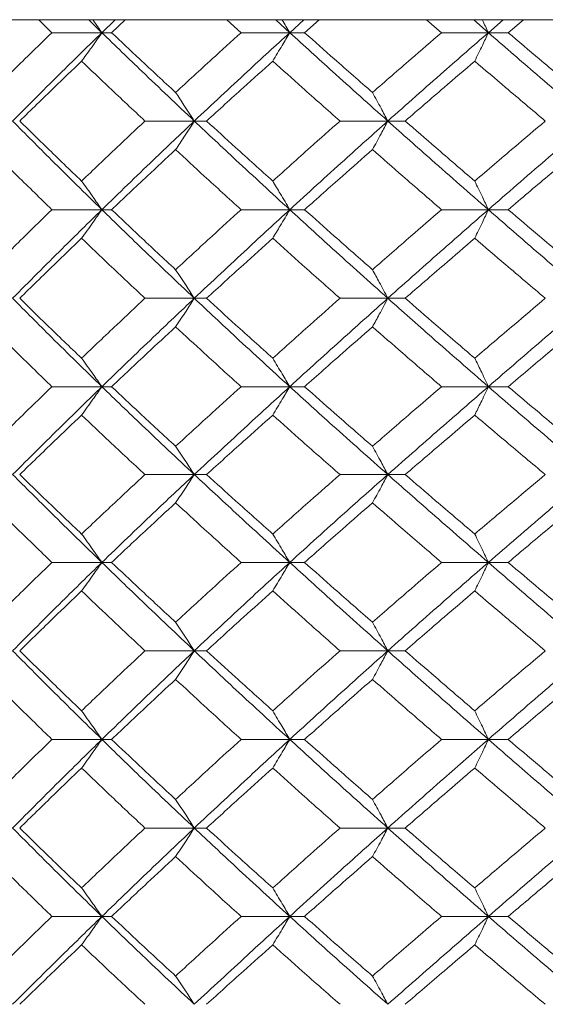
# Model space of a CAD drawing. Header units: inches. Extents: x -4.2 to 22.3, y -10.2 to 17.4.
# Tile 86 of 121: x 11.647 to 12.009, y -0.512 to 0.167. Entities that reach past the tile are written whole.
import ezdxf

# ---------------------------------------------------------------- set-up
doc = ezdxf.new("R2010")
doc.units = ezdxf.units.IN
doc.header["$MEASUREMENT"] = 0

msp = doc.modelspace()

# ---------------------------------------------------------------- linework, layer by layer
at = {"color": 7, "linetype": 'Continuous', "lineweight": 15}
for p, q in [((11.49712, 0.16652), (11.78263, 0.16652)), ((11.66944, 0.1577), (11.66036, 0.16652)), ((11.70386, 0.1577), (11.69485, 0.16652)), ((11.70386, 0.1577), (11.71305, 0.16652)), ((11.71054, 0.1577), (11.71995, 0.16652)), ((11.78263, 0.16652), (11.77913, 0.16666)), ((13.23984, 0.16652), (11.78263, 0.16652)), ((11.79977, 0.1577), (11.79006, 0.16652)), ((11.8333, 0.1577), (11.82369, 0.16652)), ((11.8333, 0.1577), (11.84306, 0.16652)), ((11.84354, 0.1577), (11.85353, 0.16652)), ((11.93789, 0.1577), (11.92766, 0.16652)), ((11.97017, 0.1577), (11.96005, 0.16652)), ((11.97017, 0.1577), (11.9804, 0.16652)), ((11.98385, 0.1577), (11.99431, 0.16652)), ((11.66944, 0.1577), (11.70386, 0.1577)), ((11.71054, 0.1577), (11.70386, 0.1577)), ((11.8333, 0.1577), (11.79977, 0.1577)), ((11.8333, 0.1577), (11.84354, 0.1577)), ((11.97017, 0.1577), (11.93789, 0.1577)), ((11.97017, 0.1577), (11.98385, 0.1577)), ((11.73354, 0.09674), (11.76756, 0.09674)), ((11.77603, 0.09674), (11.76756, 0.09674)), ((11.9009, 0.09674), (11.86795, 0.09674)), ((11.9009, 0.09674), (11.91287, 0.09674)), ((11.70386, 0.03562), (11.66944, 0.03562)), ((11.70386, 0.03562), (11.71054, 0.03562)), ((11.79977, 0.03562), (11.8333, 0.03562)), ((11.84354, 0.03562), (11.8333, 0.03562)), ((11.97017, 0.03562), (11.93789, 0.03562)), ((11.97017, 0.03562), (11.98385, 0.03562)), ((11.76756, -0.0255), (11.73354, -0.0255)), ((11.76756, -0.0255), (11.77603, -0.0255)), ((11.86795, -0.0255), (11.9009, -0.0255)), ((11.91287, -0.0255), (11.9009, -0.0255)), ((11.70386, -0.08646), (11.66944, -0.08646)), ((11.70386, -0.08646), (11.71054, -0.08646)), ((11.8333, -0.08646), (11.79977, -0.08646)), ((11.8333, -0.08646), (11.84354, -0.08646)), ((11.93789, -0.08646), (11.97017, -0.08646)), ((11.98385, -0.08646), (11.97017, -0.08646)), ((11.76756, -0.14708), (11.73354, -0.14708)), ((11.76756, -0.14708), (11.77603, -0.14708)), ((11.9009, -0.14708), (11.86795, -0.14708)), ((11.9009, -0.14708), (11.91287, -0.14708)), ((11.70386, -0.2077), (11.66944, -0.2077)), ((11.70386, -0.2077), (11.71054, -0.2077)), ((11.8333, -0.2077), (11.79977, -0.2077)), ((11.8333, -0.2077), (11.84354, -0.2077)), ((11.97017, -0.2077), (11.93789, -0.2077)), ((11.97017, -0.2077), (11.98385, -0.2077)), ((11.76756, -0.26866), (11.73354, -0.26866)), ((11.76756, -0.26866), (11.77603, -0.26866)), ((11.9009, -0.26866), (11.86795, -0.26866)), ((11.9009, -0.26866), (11.91287, -0.26866)), ((11.70386, -0.32978), (11.66944, -0.32978)), ((11.70386, -0.32978), (11.71054, -0.32978)), ((11.8333, -0.32978), (11.79977, -0.32978)), ((11.8333, -0.32978), (11.84354, -0.32978)), ((11.97017, -0.32978), (11.93789, -0.32978)), ((11.97017, -0.32978), (11.98385, -0.32978)), ((11.76756, -0.3909), (11.73354, -0.3909)), ((11.76756, -0.3909), (11.77603, -0.3909)), ((11.9009, -0.3909), (11.86795, -0.3909)), ((11.9009, -0.3909), (11.91287, -0.3909)), ((11.70386, -0.45186), (11.66944, -0.45186)), ((11.70386, -0.45186), (11.71054, -0.45186)), ((11.8333, -0.45186), (11.79977, -0.45186)), ((11.8333, -0.45186), (11.84354, -0.45186)), ((11.97017, -0.45186), (11.93789, -0.45186)), ((11.97017, -0.45186), (11.98385, -0.45186))]:
    msp.add_line(p, q, dxfattribs=at)
for points, knots in [([(11.70386, 0.1577), (11.70257, 0.15955), (11.70051, 0.16251), (11.69843, 0.16543), (11.69765, 0.16652)], [0, 0, 0, 0, 0.62583, 1, 1, 1, 1]), ([(11.82809, 0.16652), (11.82811, 0.16649), (11.82986, 0.16358), (11.83159, 0.16063), (11.8333, 0.1577)], [0, 0, 0, 0, 0.0107661, 1, 1, 1, 1]), ([(11.96601, 0.16652), (11.96602, 0.16649), (11.96742, 0.16358), (11.9688, 0.16063), (11.97017, 0.1577)], [0, 0, 0, 0, 0.010766, 1, 1, 1, 1]), ([(11.62732, 0.11643), (11.63511, 0.12414), (11.64902, 0.13791), (11.66321, 0.15166), (11.66944, 0.1577)], [0, 0, 0, 0, 0.560339, 1, 1, 1, 1]), ([(11.64237, 0.09674), (11.6537, 0.10814), (11.67391, 0.12848), (11.69472, 0.14878), (11.70386, 0.1577)], [0, 0, 0, 0, 0.560458, 1, 1, 1, 1]), ([(11.70386, 0.1577), (11.70257, 0.15585), (11.69999, 0.15215), (11.69533, 0.14559), (11.69195, 0.14092), (11.68987, 0.13807)], [0, 0, 0, 0, 0.2791678, 0.5583357, 1, 1, 1, 1]), ([(11.76756, 0.09674), (11.75552, 0.10814), (11.73405, 0.12848), (11.71308, 0.14878), (11.70386, 0.1577)], [0, 0, 0, 0, 0.560458, 1, 1, 1, 1]), ([(11.75468, 0.11643), (11.74637, 0.12414), (11.73155, 0.13791), (11.71695, 0.15166), (11.71054, 0.1577)], [0, 0, 0, 0, 0.560339, 1, 1, 1, 1]), ([(11.75468, 0.11643), (11.76303, 0.12414), (11.77795, 0.13791), (11.7931, 0.15166), (11.79977, 0.1577)], [0, 0, 0, 0, 0.560339, 1, 1, 1, 1]), ([(11.76756, 0.09674), (11.7797, 0.10814), (11.80137, 0.12848), (11.82355, 0.14878), (11.8333, 0.1577)], [0, 0, 0, 0, 0.5604576, 1, 1, 1, 1]), ([(11.82155, 0.13807), (11.82266, 0.13987), (11.82486, 0.14348), (11.82878, 0.15001), (11.83158, 0.15478), (11.8333, 0.1577)], [0, 0, 0, 0, 0.279168, 0.558336, 1, 1, 1, 1]), ([(11.9009, 0.09674), (11.88816, 0.10814), (11.86543, 0.12848), (11.84311, 0.14878), (11.8333, 0.1577)], [0, 0, 0, 0, 0.560458, 1, 1, 1, 1]), ([(11.89032, 0.11643), (11.88153, 0.12414), (11.86585, 0.13791), (11.85035, 0.15166), (11.84354, 0.1577)], [0, 0, 0, 0, 0.560339, 1, 1, 1, 1]), ([(11.89032, 0.11643), (11.89915, 0.12414), (11.91491, 0.13791), (11.93087, 0.15166), (11.93789, 0.1577)], [0, 0, 0, 0, 0.560339, 1, 1, 1, 1]), ([(11.9009, 0.09674), (11.91372, 0.10814), (11.93661, 0.12848), (11.95992, 0.14878), (11.97017, 0.1577)], [0, 0, 0, 0, 0.560458, 1, 1, 1, 1]), ([(11.96079, 0.13807), (11.96167, 0.13987), (11.96343, 0.14348), (11.96656, 0.15001), (11.9688, 0.15478), (11.97017, 0.1577)], [0, 0, 0, 0, 0.279168, 0.558336, 1, 1, 1, 1]), ([(12.04092, 0.09674), (12.02761, 0.10814), (12.00388, 0.12848), (11.98046, 0.14878), (11.97017, 0.1577)], [0, 0, 0, 0, 0.5604576, 1, 1, 1, 1]), ([(12.03277, 0.11643), (12.02359, 0.12414), (12.00722, 0.13791), (11.99099, 0.15166), (11.98385, 0.1577)], [0, 0, 0, 0, 0.560339, 1, 1, 1, 1]), ([(11.64724, 0.09674), (11.65513, 0.10447), (11.66921, 0.11825), (11.68356, 0.13201), (11.68987, 0.13807)], [0, 0, 0, 0, 0.5602736, 1, 1, 1, 1]), ([(11.73354, 0.09674), (11.72532, 0.10447), (11.71065, 0.11825), (11.69622, 0.13201), (11.68987, 0.13807)], [0, 0, 0, 0, 0.560274, 1, 1, 1, 1]), ([(11.77603, 0.09674), (11.78447, 0.10447), (11.79953, 0.11825), (11.81483, 0.13201), (11.82155, 0.13807)], [0, 0, 0, 0, 0.560274, 1, 1, 1, 1]), ([(11.86795, 0.09674), (11.85923, 0.10447), (11.84367, 0.11825), (11.82831, 0.13201), (11.82155, 0.13807)], [0, 0, 0, 0, 0.560274, 1, 1, 1, 1]), ([(11.91287, 0.09674), (11.92177, 0.10447), (11.93765, 0.11825), (11.95372, 0.13201), (11.96079, 0.13807)], [0, 0, 0, 0, 0.560274, 1, 1, 1, 1]), ([(12.0094, 0.09674), (12.00028, 0.10447), (11.984, 0.11825), (11.96788, 0.13201), (11.96079, 0.13807)], [0, 0, 0, 0, 0.560274, 1, 1, 1, 1]), ([(11.76756, 0.09674), (11.76637, 0.0986), (11.764, 0.10231), (11.75971, 0.10889), (11.75659, 0.11356), (11.75468, 0.11643)], [0, 0, 0, 0, 0.27887, 0.557739, 1, 1, 1, 1]), ([(11.89032, 0.11643), (11.89131, 0.11463), (11.8933, 0.11101), (11.89683, 0.10447), (11.89935, 0.09968), (11.9009, 0.09674)], [0, 0, 0, 0, 0.27887, 0.557739, 1, 1, 1, 1]), ([(11.70386, 0.03562), (11.69223, 0.04704), (11.67146, 0.06742), (11.65126, 0.08779), (11.64237, 0.09674)], [0, 0, 0, 0, 0.560155, 1, 1, 1, 1]), ([(11.68987, 0.05534), (11.68184, 0.06308), (11.66751, 0.07688), (11.65343, 0.09068), (11.64724, 0.09674)], [0, 0, 0, 0, 0.560136, 1, 1, 1, 1]), ([(11.68987, 0.05534), (11.69796, 0.06308), (11.71239, 0.07688), (11.72708, 0.09068), (11.73354, 0.09674)], [0, 0, 0, 0, 0.560136, 1, 1, 1, 1]), ([(11.70386, 0.03562), (11.71561, 0.04704), (11.73658, 0.06742), (11.7581, 0.08779), (11.76756, 0.09674)], [0, 0, 0, 0, 0.560155, 1, 1, 1, 1]), ([(11.76756, 0.09674), (11.76637, 0.09489), (11.764, 0.09118), (11.75971, 0.08459), (11.75659, 0.07991), (11.75468, 0.07704)], [0, 0, 0, 0, 0.278776, 0.557551, 1, 1, 1, 1]), ([(11.8333, 0.03562), (11.8209, 0.04704), (11.79875, 0.06742), (11.77709, 0.08779), (11.76756, 0.09674)], [0, 0, 0, 0, 0.560155, 1, 1, 1, 1]), ([(11.82155, 0.05534), (11.813, 0.06308), (11.79772, 0.07688), (11.78266, 0.09068), (11.77603, 0.09674)], [0, 0, 0, 0, 0.560136, 1, 1, 1, 1]), ([(11.82155, 0.05534), (11.83016, 0.06308), (11.84552, 0.07688), (11.8611, 0.09068), (11.86795, 0.09674)], [0, 0, 0, 0, 0.560136, 1, 1, 1, 1]), ([(11.8333, 0.03562), (11.8458, 0.04704), (11.86812, 0.06742), (11.89088, 0.08779), (11.9009, 0.09674)], [0, 0, 0, 0, 0.560155, 1, 1, 1, 1]), ([(11.89032, 0.07704), (11.89131, 0.07885), (11.89329, 0.08246), (11.89682, 0.08901), (11.89935, 0.0938), (11.9009, 0.09674)], [0, 0, 0, 0, 0.278775, 0.557551, 1, 1, 1, 1]), ([(11.97017, 0.03562), (11.95713, 0.04704), (11.93385, 0.06742), (11.91096, 0.08779), (11.9009, 0.09674)], [0, 0, 0, 0, 0.560155, 1, 1, 1, 1]), ([(11.96079, 0.05534), (11.9518, 0.06308), (11.93574, 0.07688), (11.91986, 0.09068), (11.91287, 0.09674)], [0, 0, 0, 0, 0.560136, 1, 1, 1, 1]), ([(11.96079, 0.05534), (11.96982, 0.06308), (11.98594, 0.07688), (12.00223, 0.09068), (12.0094, 0.09674)], [0, 0, 0, 0, 0.560136, 1, 1, 1, 1]), ([(11.97017, 0.03562), (11.98328, 0.04704), (12.00669, 0.06742), (12.03046, 0.08779), (12.04092, 0.09674)], [0, 0, 0, 0, 0.560155, 1, 1, 1, 1]), ([(11.66944, 0.03562), (11.66151, 0.04335), (11.64734, 0.05716), (11.63344, 0.07097), (11.62732, 0.07704)], [0, 0, 0, 0, 0.560071, 1, 1, 1, 1]), ([(11.71054, 0.03562), (11.71871, 0.04335), (11.73331, 0.05716), (11.74815, 0.07097), (11.75468, 0.07704)], [0, 0, 0, 0, 0.560071, 1, 1, 1, 1]), ([(11.79977, 0.03562), (11.79129, 0.04335), (11.77615, 0.05716), (11.76124, 0.07097), (11.75468, 0.07704)], [0, 0, 0, 0, 0.560071, 1, 1, 1, 1]), ([(11.84354, 0.03562), (11.85222, 0.04335), (11.86771, 0.05716), (11.88341, 0.07097), (11.89032, 0.07704)], [0, 0, 0, 0, 0.560071, 1, 1, 1, 1]), ([(11.93789, 0.03562), (11.92896, 0.04335), (11.91301, 0.05716), (11.89726, 0.07097), (11.89032, 0.07704)], [0, 0, 0, 0, 0.560071, 1, 1, 1, 1]), ([(11.98385, 0.03562), (11.99294, 0.04335), (12.00917, 0.05716), (12.02556, 0.07097), (12.03277, 0.07704)], [0, 0, 0, 0, 0.5600706, 1, 1, 1, 1]), ([(11.68987, 0.05534), (11.69118, 0.05354), (11.6938, 0.04992), (11.69847, 0.04336), (11.70181, 0.03856), (11.70386, 0.03562)], [0, 0, 0, 0, 0.278676, 0.557352, 1, 1, 1, 1]), ([(11.8333, 0.03562), (11.83222, 0.03748), (11.83005, 0.04119), (11.82614, 0.04778), (11.8233, 0.05247), (11.82155, 0.05534)], [0, 0, 0, 0, 0.278676, 0.557352, 1, 1, 1, 1]), ([(11.96079, 0.05534), (11.96167, 0.05354), (11.96343, 0.04992), (11.96656, 0.04336), (11.96879, 0.03856), (11.97017, 0.03562)], [0, 0, 0, 0, 0.278676, 0.5573521, 1, 1, 1, 1]), ([(11.62732, -0.0058), (11.63511, 0.00193), (11.64902, 0.01574), (11.6632, 0.02954), (11.66944, 0.03562)], [0, 0, 0, 0, 0.559933, 1, 1, 1, 1]), ([(11.64237, -0.0255), (11.6537, -0.0141), (11.67392, 0.00627), (11.69471, 0.02665), (11.70386, 0.03562)], [0, 0, 0, 0, 0.559853, 1, 1, 1, 1]), ([(11.68987, 0.0159), (11.69118, 0.01771), (11.6938, 0.02132), (11.69847, 0.02788), (11.70181, 0.03268), (11.70386, 0.03562)], [0, 0, 0, 0, 0.278676, 0.557352, 1, 1, 1, 1]), ([(11.76756, -0.0255), (11.75553, -0.0141), (11.73404, 0.00627), (11.71308, 0.02665), (11.70386, 0.03562)], [0, 0, 0, 0, 0.559853, 1, 1, 1, 1]), ([(11.75468, -0.0058), (11.74637, 0.00193), (11.73154, 0.01574), (11.71696, 0.02954), (11.71054, 0.03562)], [0, 0, 0, 0, 0.559933, 1, 1, 1, 1]), ([(11.75468, -0.0058), (11.76303, 0.00193), (11.77795, 0.01574), (11.7931, 0.02954), (11.79977, 0.03562)], [0, 0, 0, 0, 0.559933, 1, 1, 1, 1]), ([(11.76756, -0.0255), (11.7797, -0.0141), (11.80138, 0.00627), (11.82355, 0.02665), (11.8333, 0.03562)], [0, 0, 0, 0, 0.5598527, 1, 1, 1, 1]), ([(11.8333, 0.03562), (11.83222, 0.03376), (11.83005, 0.03005), (11.82614, 0.02346), (11.8233, 0.01877), (11.82155, 0.0159)], [0, 0, 0, 0, 0.278676, 0.557352, 1, 1, 1, 1]), ([(11.9009, -0.0255), (11.88816, -0.0141), (11.86541, 0.00627), (11.84311, 0.02665), (11.8333, 0.03562)], [0, 0, 0, 0, 0.559853, 1, 1, 1, 1]), ([(11.89032, -0.0058), (11.88153, 0.00193), (11.86584, 0.01574), (11.85035, 0.02954), (11.84354, 0.03562)], [0, 0, 0, 0, 0.559933, 1, 1, 1, 1]), ([(11.89032, -0.0058), (11.89915, 0.00193), (11.91492, 0.01574), (11.93087, 0.02954), (11.93789, 0.03562)], [0, 0, 0, 0, 0.559933, 1, 1, 1, 1]), ([(11.9009, -0.0255), (11.91372, -0.0141), (11.93663, 0.00627), (11.95991, 0.02665), (11.97017, 0.03562)], [0, 0, 0, 0, 0.559853, 1, 1, 1, 1]), ([(11.96079, 0.0159), (11.96167, 0.01771), (11.96343, 0.02132), (11.96656, 0.02788), (11.96879, 0.03268), (11.97017, 0.03562)], [0, 0, 0, 0, 0.278676, 0.557352, 1, 1, 1, 1]), ([(12.04092, -0.0255), (12.02762, -0.0141), (12.00386, 0.00627), (11.98046, 0.02665), (11.97017, 0.03562)], [0, 0, 0, 0, 0.559853, 1, 1, 1, 1]), ([(12.03277, -0.0058), (12.0236, 0.00193), (12.00721, 0.01574), (11.99099, 0.02954), (11.98385, 0.03562)], [0, 0, 0, 0, 0.559933, 1, 1, 1, 1]), ([(11.64724, -0.0255), (11.65513, -0.01778), (11.66921, -0.00398), (11.68356, 0.00982), (11.68987, 0.0159)], [0, 0, 0, 0, 0.5598675, 1, 1, 1, 1]), ([(11.73354, -0.0255), (11.72532, -0.01778), (11.71064, -0.00398), (11.69622, 0.00982), (11.68987, 0.0159)], [0, 0, 0, 0, 0.559868, 1, 1, 1, 1]), ([(11.77603, -0.0255), (11.78447, -0.01778), (11.79954, -0.00398), (11.81483, 0.00982), (11.82155, 0.0159)], [0, 0, 0, 0, 0.559868, 1, 1, 1, 1]), ([(11.86795, -0.0255), (11.85923, -0.01778), (11.84366, -0.00398), (11.82831, 0.00982), (11.82155, 0.0159)], [0, 0, 0, 0, 0.5598675, 1, 1, 1, 1]), ([(11.91287, -0.0255), (11.92177, -0.01778), (11.93766, -0.00398), (11.95372, 0.00982), (11.96079, 0.0159)], [0, 0, 0, 0, 0.559868, 1, 1, 1, 1]), ([(12.0094, -0.0255), (12.00028, -0.01778), (11.984, -0.00398), (11.96788, 0.00982), (11.96079, 0.0159)], [0, 0, 0, 0, 0.559868, 1, 1, 1, 1]), ([(11.75468, -0.0058), (11.75588, -0.00761), (11.7583, -0.01122), (11.7626, -0.01777), (11.76568, -0.02256), (11.76756, -0.0255)], [0, 0, 0, 0, 0.278775, 0.557551, 1, 1, 1, 1]), ([(11.9009, -0.0255), (11.89992, -0.02365), (11.89797, -0.01994), (11.89445, -0.01335), (11.89189, -0.00867), (11.89032, -0.0058)], [0, 0, 0, 0, 0.2787755, 0.557551, 1, 1, 1, 1]), ([(11.70386, -0.08646), (11.69223, -0.0751), (11.67145, -0.0548), (11.65126, -0.03446), (11.64237, -0.0255)], [0, 0, 0, 0, 0.55955, 1, 1, 1, 1]), ([(11.68987, -0.06683), (11.68185, -0.05912), (11.6675, -0.04535), (11.65343, -0.03157), (11.64724, -0.0255)], [0, 0, 0, 0, 0.55973, 1, 1, 1, 1]), ([(11.68987, -0.06683), (11.69796, -0.05912), (11.7124, -0.04535), (11.72708, -0.03157), (11.73354, -0.0255)], [0, 0, 0, 0, 0.55973, 1, 1, 1, 1]), ([(11.70386, -0.08646), (11.71561, -0.0751), (11.7366, -0.0548), (11.75809, -0.03446), (11.76756, -0.0255)], [0, 0, 0, 0, 0.5595503, 1, 1, 1, 1]), ([(11.75468, -0.04519), (11.75588, -0.04338), (11.7583, -0.03977), (11.7626, -0.03323), (11.76568, -0.02844), (11.76756, -0.0255)], [0, 0, 0, 0, 0.27887, 0.557739, 1, 1, 1, 1]), ([(11.8333, -0.08646), (11.8209, -0.0751), (11.79874, -0.0548), (11.7771, -0.03446), (11.76756, -0.0255)], [0, 0, 0, 0, 0.55955, 1, 1, 1, 1]), ([(11.82155, -0.06683), (11.813, -0.05912), (11.79771, -0.04535), (11.78266, -0.03157), (11.77603, -0.0255)], [0, 0, 0, 0, 0.55973, 1, 1, 1, 1]), ([(11.82155, -0.06683), (11.83016, -0.05912), (11.84553, -0.04535), (11.86109, -0.03157), (11.86795, -0.0255)], [0, 0, 0, 0, 0.55973, 1, 1, 1, 1]), ([(11.8333, -0.08646), (11.8458, -0.0751), (11.86813, -0.0548), (11.89088, -0.03446), (11.9009, -0.0255)], [0, 0, 0, 0, 0.55955, 1, 1, 1, 1]), ([(11.9009, -0.0255), (11.89992, -0.02736), (11.89797, -0.03107), (11.89445, -0.03765), (11.89189, -0.04232), (11.89032, -0.04519)], [0, 0, 0, 0, 0.27887, 0.557739, 1, 1, 1, 1]), ([(11.97017, -0.08646), (11.95713, -0.0751), (11.93384, -0.0548), (11.91097, -0.03446), (11.9009, -0.0255)], [0, 0, 0, 0, 0.55955, 1, 1, 1, 1]), ([(11.96079, -0.06683), (11.9518, -0.05912), (11.93574, -0.04535), (11.91986, -0.03157), (11.91287, -0.0255)], [0, 0, 0, 0, 0.55973, 1, 1, 1, 1]), ([(11.96079, -0.06683), (11.96982, -0.05912), (11.98595, -0.04535), (12.00223, -0.03157), (12.0094, -0.0255)], [0, 0, 0, 0, 0.55973, 1, 1, 1, 1]), ([(11.97017, -0.08646), (11.98328, -0.0751), (12.00671, -0.0548), (12.03046, -0.03446), (12.04092, -0.0255)], [0, 0, 0, 0, 0.55955, 1, 1, 1, 1]), ([(11.66944, -0.08646), (11.66151, -0.07876), (11.64733, -0.06502), (11.63344, -0.05125), (11.62732, -0.04519)], [0, 0, 0, 0, 0.559665, 1, 1, 1, 1]), ([(11.71054, -0.08646), (11.71871, -0.07876), (11.73331, -0.06502), (11.74815, -0.05125), (11.75468, -0.04519)], [0, 0, 0, 0, 0.559665, 1, 1, 1, 1]), ([(11.79977, -0.08646), (11.79129, -0.07876), (11.77614, -0.06502), (11.76124, -0.05125), (11.75468, -0.04519)], [0, 0, 0, 0, 0.559665, 1, 1, 1, 1]), ([(11.84354, -0.08646), (11.85221, -0.07876), (11.86772, -0.06502), (11.88341, -0.05125), (11.89032, -0.04519)], [0, 0, 0, 0, 0.559665, 1, 1, 1, 1]), ([(11.93789, -0.08646), (11.92896, -0.07876), (11.91301, -0.06502), (11.89726, -0.05125), (11.89032, -0.04519)], [0, 0, 0, 0, 0.559665, 1, 1, 1, 1]), ([(11.98385, -0.08646), (11.99294, -0.07876), (12.00918, -0.06502), (12.02556, -0.05125), (12.03277, -0.04519)], [0, 0, 0, 0, 0.559665, 1, 1, 1, 1]), ([(11.68987, -0.06683), (11.69119, -0.06863), (11.69381, -0.07224), (11.69848, -0.07876), (11.70182, -0.08354), (11.70386, -0.08646)], [0, 0, 0, 0, 0.279168, 0.558336, 1, 1, 1, 1]), ([(11.82155, -0.06683), (11.82266, -0.06863), (11.82486, -0.07224), (11.82878, -0.07876), (11.83158, -0.08354), (11.8333, -0.08646)], [0, 0, 0, 0, 0.279168, 0.558336, 1, 1, 1, 1]), ([(11.97017, -0.08646), (11.9693, -0.08461), (11.96757, -0.08091), (11.96445, -0.07435), (11.96218, -0.06968), (11.96079, -0.06683)], [0, 0, 0, 0, 0.279168, 0.558336, 1, 1, 1, 1]), ([(11.62732, -0.12757), (11.63511, -0.11991), (11.64903, -0.10622), (11.6632, -0.0925), (11.66944, -0.08646)], [0, 0, 0, 0, 0.559527, 1, 1, 1, 1]), ([(11.64237, -0.14708), (11.65369, -0.1358), (11.67393, -0.11562), (11.69471, -0.09538), (11.70386, -0.08646)], [0, 0, 0, 0, 0.559248, 1, 1, 1, 1]), ([(11.68987, -0.10606), (11.69119, -0.10426), (11.69381, -0.10066), (11.69848, -0.09414), (11.70182, -0.08938), (11.70386, -0.08646)], [0, 0, 0, 0, 0.279356, 0.5587121, 1, 1, 1, 1]), ([(11.76756, -0.14708), (11.75553, -0.1358), (11.73402, -0.11562), (11.71309, -0.09538), (11.70386, -0.08646)], [0, 0, 0, 0, 0.559248, 1, 1, 1, 1]), ([(11.75468, -0.12757), (11.74637, -0.11991), (11.73153, -0.10622), (11.71696, -0.0925), (11.71054, -0.08646)], [0, 0, 0, 0, 0.559527, 1, 1, 1, 1]), ([(11.75468, -0.12757), (11.76303, -0.11991), (11.77796, -0.10622), (11.7931, -0.0925), (11.79977, -0.08646)], [0, 0, 0, 0, 0.559527, 1, 1, 1, 1]), ([(11.76756, -0.14708), (11.7797, -0.1358), (11.8014, -0.11562), (11.82354, -0.09538), (11.8333, -0.08646)], [0, 0, 0, 0, 0.559248, 1, 1, 1, 1]), ([(11.82155, -0.10606), (11.82266, -0.10426), (11.82486, -0.10066), (11.82879, -0.09414), (11.83159, -0.08938), (11.8333, -0.08646)], [0, 0, 0, 0, 0.279356, 0.558712, 1, 1, 1, 1]), ([(11.9009, -0.14708), (11.88816, -0.1358), (11.8654, -0.11562), (11.84312, -0.09538), (11.8333, -0.08646)], [0, 0, 0, 0, 0.559248, 1, 1, 1, 1]), ([(11.89032, -0.12757), (11.88154, -0.11991), (11.86583, -0.10622), (11.85036, -0.0925), (11.84354, -0.08646)], [0, 0, 0, 0, 0.559527, 1, 1, 1, 1]), ([(11.89032, -0.12757), (11.89915, -0.11991), (11.91492, -0.10622), (11.93087, -0.0925), (11.93789, -0.08646)], [0, 0, 0, 0, 0.559527, 1, 1, 1, 1]), ([(11.9009, -0.14708), (11.91372, -0.1358), (11.93664, -0.11562), (11.95991, -0.09538), (11.97017, -0.08646)], [0, 0, 0, 0, 0.559248, 1, 1, 1, 1]), ([(11.97017, -0.08646), (11.9693, -0.08831), (11.96757, -0.09201), (11.96445, -0.09856), (11.96218, -0.10321), (11.96079, -0.10606)], [0, 0, 0, 0, 0.279356, 0.558712, 1, 1, 1, 1]), ([(12.04092, -0.14708), (12.02762, -0.1358), (12.00385, -0.11562), (11.98047, -0.09538), (11.97017, -0.08646)], [0, 0, 0, 0, 0.559248, 1, 1, 1, 1]), ([(12.03277, -0.12757), (12.0236, -0.11991), (12.00721, -0.10622), (11.99099, -0.0925), (11.98385, -0.08646)], [0, 0, 0, 0, 0.559527, 1, 1, 1, 1]), ([(11.64724, -0.14708), (11.65513, -0.13944), (11.66922, -0.12578), (11.68356, -0.11209), (11.68987, -0.10606)], [0, 0, 0, 0, 0.559462, 1, 1, 1, 1]), ([(11.73354, -0.14708), (11.72532, -0.13944), (11.71064, -0.12578), (11.69622, -0.11209), (11.68987, -0.10606)], [0, 0, 0, 0, 0.559462, 1, 1, 1, 1]), ([(11.77603, -0.14708), (11.78447, -0.13944), (11.79954, -0.12578), (11.81482, -0.11209), (11.82155, -0.10606)], [0, 0, 0, 0, 0.559462, 1, 1, 1, 1]), ([(11.86795, -0.14708), (11.85923, -0.13944), (11.84366, -0.12578), (11.82831, -0.11209), (11.82155, -0.10606)], [0, 0, 0, 0, 0.559462, 1, 1, 1, 1]), ([(11.91287, -0.14708), (11.92177, -0.13944), (11.93767, -0.12578), (11.95372, -0.11209), (11.96079, -0.10606)], [0, 0, 0, 0, 0.559462, 1, 1, 1, 1]), ([(12.0094, -0.14708), (12.00029, -0.13944), (11.98399, -0.12578), (11.96789, -0.11209), (11.96079, -0.10606)], [0, 0, 0, 0, 0.559462, 1, 1, 1, 1]), ([(11.75468, -0.12757), (11.75589, -0.12937), (11.75831, -0.13296), (11.76261, -0.13945), (11.76568, -0.14418), (11.76756, -0.14708)], [0, 0, 0, 0, 0.279852, 0.559705, 1, 1, 1, 1]), ([(11.89032, -0.12757), (11.89132, -0.12937), (11.8933, -0.13296), (11.89683, -0.13945), (11.89936, -0.14418), (11.9009, -0.14708)], [0, 0, 0, 0, 0.279852, 0.559705, 1, 1, 1, 1]), ([(11.70386, -0.2077), (11.69222, -0.19635), (11.67147, -0.17611), (11.65126, -0.15594), (11.64237, -0.14708)], [0, 0, 0, 0, 0.560759, 1, 1, 1, 1]), ([(11.68987, -0.1881), (11.68184, -0.18043), (11.66751, -0.16674), (11.65343, -0.15308), (11.64724, -0.14708)], [0, 0, 0, 0, 0.560541, 1, 1, 1, 1]), ([(11.68987, -0.1881), (11.69796, -0.18043), (11.71238, -0.16674), (11.72708, -0.15308), (11.73354, -0.14708)], [0, 0, 0, 0, 0.560541, 1, 1, 1, 1]), ([(11.70386, -0.2077), (11.71561, -0.19635), (11.73657, -0.17611), (11.7581, -0.15594), (11.76756, -0.14708)], [0, 0, 0, 0, 0.560759, 1, 1, 1, 1]), ([(11.75468, -0.16659), (11.75589, -0.16479), (11.75831, -0.16119), (11.76261, -0.15471), (11.76568, -0.14997), (11.76756, -0.14708)], [0, 0, 0, 0, 0.2798524, 0.5597049, 1, 1, 1, 1]), ([(11.8333, -0.2077), (11.82089, -0.19635), (11.79877, -0.17611), (11.77709, -0.15594), (11.76756, -0.14708)], [0, 0, 0, 0, 0.560759, 1, 1, 1, 1]), ([(11.82155, -0.1881), (11.81299, -0.18043), (11.79772, -0.16674), (11.78265, -0.15308), (11.77603, -0.14708)], [0, 0, 0, 0, 0.560541, 1, 1, 1, 1]), ([(11.82155, -0.1881), (11.83016, -0.18043), (11.84551, -0.16674), (11.8611, -0.15308), (11.86795, -0.14708)], [0, 0, 0, 0, 0.560541, 1, 1, 1, 1]), ([(11.8333, -0.2077), (11.8458, -0.19635), (11.8681, -0.17611), (11.89089, -0.15594), (11.9009, -0.14708)], [0, 0, 0, 0, 0.560759, 1, 1, 1, 1]), ([(11.89032, -0.16659), (11.89132, -0.16479), (11.8933, -0.16119), (11.89683, -0.15471), (11.89936, -0.14997), (11.9009, -0.14708)], [0, 0, 0, 0, 0.279852, 0.559705, 1, 1, 1, 1]), ([(11.97017, -0.2077), (11.95712, -0.19635), (11.93387, -0.17611), (11.91096, -0.15594), (11.9009, -0.14708)], [0, 0, 0, 0, 0.560759, 1, 1, 1, 1]), ([(11.96079, -0.1881), (11.9518, -0.18043), (11.93575, -0.16674), (11.91986, -0.15308), (11.91287, -0.14708)], [0, 0, 0, 0, 0.5605414, 1, 1, 1, 1]), ([(11.96079, -0.1881), (11.96982, -0.18043), (11.98594, -0.16674), (12.00224, -0.15308), (12.0094, -0.14708)], [0, 0, 0, 0, 0.560541, 1, 1, 1, 1]), ([(11.97017, -0.2077), (11.98328, -0.19635), (12.00668, -0.17611), (12.03047, -0.15594), (12.04092, -0.14708)], [0, 0, 0, 0, 0.560759, 1, 1, 1, 1]), ([(11.66944, -0.2077), (11.66151, -0.20001), (11.64734, -0.18629), (11.63343, -0.1726), (11.62732, -0.16659)], [0, 0, 0, 0, 0.560476, 1, 1, 1, 1]), ([(11.71054, -0.2077), (11.71871, -0.20001), (11.7333, -0.18629), (11.74815, -0.1726), (11.75468, -0.16659)], [0, 0, 0, 0, 0.560476, 1, 1, 1, 1]), ([(11.79977, -0.2077), (11.79129, -0.20001), (11.77616, -0.18629), (11.76124, -0.1726), (11.75468, -0.16659)], [0, 0, 0, 0, 0.5604762, 1, 1, 1, 1]), ([(11.84354, -0.2077), (11.85222, -0.20001), (11.86771, -0.18629), (11.88342, -0.1726), (11.89032, -0.16659)], [0, 0, 0, 0, 0.560476, 1, 1, 1, 1]), ([(11.93789, -0.2077), (11.92896, -0.20001), (11.91302, -0.18629), (11.89725, -0.1726), (11.89032, -0.16659)], [0, 0, 0, 0, 0.560476, 1, 1, 1, 1]), ([(11.98385, -0.2077), (11.99294, -0.20001), (12.00916, -0.18629), (12.02556, -0.1726), (12.03277, -0.16659)], [0, 0, 0, 0, 0.560476, 1, 1, 1, 1]), ([(11.68987, -0.1881), (11.69119, -0.1899), (11.69381, -0.1935), (11.69848, -0.20002), (11.70182, -0.20478), (11.70386, -0.2077)], [0, 0, 0, 0, 0.279356, 0.558712, 1, 1, 1, 1]), ([(11.82155, -0.1881), (11.82266, -0.1899), (11.82486, -0.1935), (11.82879, -0.20002), (11.83159, -0.20478), (11.8333, -0.2077)], [0, 0, 0, 0, 0.279356, 0.558712, 1, 1, 1, 1]), ([(11.96079, -0.1881), (11.96167, -0.1899), (11.96343, -0.1935), (11.96656, -0.20002), (11.9688, -0.20478), (11.97017, -0.2077)], [0, 0, 0, 0, 0.279356, 0.558712, 1, 1, 1, 1]), ([(11.62732, -0.24897), (11.63511, -0.24126), (11.64902, -0.22749), (11.66321, -0.21374), (11.66944, -0.2077)], [0, 0, 0, 0, 0.560339, 1, 1, 1, 1]), ([(11.64237, -0.26866), (11.6537, -0.25726), (11.67391, -0.23692), (11.69472, -0.21662), (11.70386, -0.2077)], [0, 0, 0, 0, 0.560458, 1, 1, 1, 1]), ([(11.68987, -0.22733), (11.69119, -0.22553), (11.69381, -0.22192), (11.69848, -0.21539), (11.70182, -0.21062), (11.70386, -0.2077)], [0, 0, 0, 0, 0.279168, 0.558336, 1, 1, 1, 1]), ([(11.76756, -0.26866), (11.75552, -0.25726), (11.73405, -0.23692), (11.71308, -0.21662), (11.70386, -0.2077)], [0, 0, 0, 0, 0.560458, 1, 1, 1, 1]), ([(11.75468, -0.24897), (11.74637, -0.24126), (11.73155, -0.22749), (11.71695, -0.21374), (11.71054, -0.2077)], [0, 0, 0, 0, 0.560339, 1, 1, 1, 1]), ([(11.75468, -0.24897), (11.76303, -0.24126), (11.77795, -0.22749), (11.7931, -0.21374), (11.79977, -0.2077)], [0, 0, 0, 0, 0.560339, 1, 1, 1, 1]), ([(11.76756, -0.26866), (11.7797, -0.25726), (11.80137, -0.23692), (11.82355, -0.21662), (11.8333, -0.2077)], [0, 0, 0, 0, 0.560458, 1, 1, 1, 1]), ([(11.82155, -0.22733), (11.82266, -0.22553), (11.82486, -0.22192), (11.82878, -0.21539), (11.83158, -0.21062), (11.8333, -0.2077)], [0, 0, 0, 0, 0.279168, 0.558336, 1, 1, 1, 1]), ([(11.9009, -0.26866), (11.88816, -0.25726), (11.86543, -0.23692), (11.84311, -0.21662), (11.8333, -0.2077)], [0, 0, 0, 0, 0.560458, 1, 1, 1, 1]), ([(11.89032, -0.24897), (11.88153, -0.24126), (11.86585, -0.22749), (11.85035, -0.21374), (11.84354, -0.2077)], [0, 0, 0, 0, 0.560339, 1, 1, 1, 1]), ([(11.89032, -0.24897), (11.89915, -0.24126), (11.91491, -0.22749), (11.93087, -0.21374), (11.93789, -0.2077)], [0, 0, 0, 0, 0.560339, 1, 1, 1, 1]), ([(11.9009, -0.26866), (11.91372, -0.25726), (11.93661, -0.23692), (11.95992, -0.21662), (11.97017, -0.2077)], [0, 0, 0, 0, 0.560458, 1, 1, 1, 1]), ([(11.96079, -0.22733), (11.96167, -0.22553), (11.96343, -0.22192), (11.96656, -0.21539), (11.9688, -0.21062), (11.97017, -0.2077)], [0, 0, 0, 0, 0.279168, 0.558336, 1, 1, 1, 1]), ([(12.04092, -0.26866), (12.02761, -0.25726), (12.00388, -0.23692), (11.98046, -0.21662), (11.97017, -0.2077)], [0, 0, 0, 0, 0.5604576, 1, 1, 1, 1]), ([(12.03277, -0.24897), (12.02359, -0.24126), (12.00722, -0.22749), (11.99099, -0.21374), (11.98385, -0.2077)], [0, 0, 0, 0, 0.560339, 1, 1, 1, 1]), ([(11.64724, -0.26866), (11.65513, -0.26093), (11.66921, -0.24715), (11.68356, -0.23339), (11.68987, -0.22733)], [0, 0, 0, 0, 0.560274, 1, 1, 1, 1]), ([(11.73354, -0.26866), (11.72532, -0.26093), (11.71065, -0.24715), (11.69622, -0.23339), (11.68987, -0.22733)], [0, 0, 0, 0, 0.560274, 1, 1, 1, 1]), ([(11.77603, -0.26866), (11.78447, -0.26093), (11.79953, -0.24715), (11.81483, -0.23339), (11.82155, -0.22733)], [0, 0, 0, 0, 0.560274, 1, 1, 1, 1]), ([(11.86795, -0.26866), (11.85923, -0.26093), (11.84367, -0.24715), (11.82831, -0.23339), (11.82155, -0.22733)], [0, 0, 0, 0, 0.560274, 1, 1, 1, 1]), ([(11.91287, -0.26866), (11.92177, -0.26093), (11.93765, -0.24715), (11.95372, -0.23339), (11.96079, -0.22733)], [0, 0, 0, 0, 0.5602736, 1, 1, 1, 1]), ([(12.0094, -0.26866), (12.00028, -0.26093), (11.984, -0.24715), (11.96788, -0.23339), (11.96079, -0.22733)], [0, 0, 0, 0, 0.5602736, 1, 1, 1, 1]), ([(11.75468, -0.24897), (11.75588, -0.25077), (11.7583, -0.25439), (11.7626, -0.26093), (11.76568, -0.26572), (11.76756, -0.26866)], [0, 0, 0, 0, 0.27887, 0.557739, 1, 1, 1, 1]), ([(11.89032, -0.24897), (11.89131, -0.25077), (11.8933, -0.25439), (11.89683, -0.26093), (11.89935, -0.26572), (11.9009, -0.26866)], [0, 0, 0, 0, 0.27887, 0.557739, 1, 1, 1, 1]), ([(11.70386, -0.32978), (11.69223, -0.31836), (11.67146, -0.29798), (11.65126, -0.27761), (11.64237, -0.26866)], [0, 0, 0, 0, 0.560155, 1, 1, 1, 1]), ([(11.68987, -0.31006), (11.68184, -0.30232), (11.66751, -0.28852), (11.65343, -0.27472), (11.64724, -0.26866)], [0, 0, 0, 0, 0.560136, 1, 1, 1, 1]), ([(11.68987, -0.31006), (11.69796, -0.30232), (11.71239, -0.28852), (11.72708, -0.27472), (11.73354, -0.26866)], [0, 0, 0, 0, 0.560136, 1, 1, 1, 1]), ([(11.70386, -0.32978), (11.71561, -0.31836), (11.73658, -0.29798), (11.7581, -0.27761), (11.76756, -0.26866)], [0, 0, 0, 0, 0.560155, 1, 1, 1, 1]), ([(11.75468, -0.28836), (11.75588, -0.28655), (11.7583, -0.28294), (11.7626, -0.27639), (11.76568, -0.2716), (11.76756, -0.26866)], [0, 0, 0, 0, 0.278775, 0.557551, 1, 1, 1, 1]), ([(11.8333, -0.32978), (11.8209, -0.31836), (11.79875, -0.29798), (11.77709, -0.27761), (11.76756, -0.26866)], [0, 0, 0, 0, 0.560155, 1, 1, 1, 1]), ([(11.82155, -0.31006), (11.813, -0.30232), (11.79772, -0.28852), (11.78266, -0.27472), (11.77603, -0.26866)], [0, 0, 0, 0, 0.560136, 1, 1, 1, 1]), ([(11.82155, -0.31006), (11.83016, -0.30232), (11.84552, -0.28852), (11.8611, -0.27472), (11.86795, -0.26866)], [0, 0, 0, 0, 0.560136, 1, 1, 1, 1]), ([(11.8333, -0.32978), (11.8458, -0.31836), (11.86812, -0.29798), (11.89088, -0.27761), (11.9009, -0.26866)], [0, 0, 0, 0, 0.560155, 1, 1, 1, 1]), ([(11.89032, -0.28836), (11.89131, -0.28655), (11.89329, -0.28294), (11.89682, -0.27639), (11.89935, -0.2716), (11.9009, -0.26866)], [0, 0, 0, 0, 0.2787754, 0.5575509, 1, 1, 1, 1]), ([(11.97017, -0.32978), (11.95713, -0.31836), (11.93385, -0.29798), (11.91096, -0.27761), (11.9009, -0.26866)], [0, 0, 0, 0, 0.560155, 1, 1, 1, 1]), ([(11.96079, -0.31006), (11.9518, -0.30232), (11.93574, -0.28852), (11.91986, -0.27472), (11.91287, -0.26866)], [0, 0, 0, 0, 0.560136, 1, 1, 1, 1]), ([(11.96079, -0.31006), (11.96982, -0.30232), (11.98594, -0.28852), (12.00223, -0.27472), (12.0094, -0.26866)], [0, 0, 0, 0, 0.560136, 1, 1, 1, 1]), ([(11.97017, -0.32978), (11.98328, -0.31836), (12.00669, -0.29798), (12.03046, -0.27761), (12.04092, -0.26866)], [0, 0, 0, 0, 0.560155, 1, 1, 1, 1]), ([(11.66944, -0.32978), (11.66151, -0.32205), (11.64734, -0.30824), (11.63344, -0.29443), (11.62732, -0.28836)], [0, 0, 0, 0, 0.560071, 1, 1, 1, 1]), ([(11.71054, -0.32978), (11.71871, -0.32205), (11.73331, -0.30824), (11.74815, -0.29443), (11.75468, -0.28836)], [0, 0, 0, 0, 0.560071, 1, 1, 1, 1]), ([(11.79977, -0.32978), (11.79129, -0.32205), (11.77615, -0.30824), (11.76124, -0.29443), (11.75468, -0.28836)], [0, 0, 0, 0, 0.560071, 1, 1, 1, 1]), ([(11.84354, -0.32978), (11.85222, -0.32205), (11.86771, -0.30824), (11.88341, -0.29443), (11.89032, -0.28836)], [0, 0, 0, 0, 0.5600706, 1, 1, 1, 1]), ([(11.93789, -0.32978), (11.92896, -0.32205), (11.91301, -0.30824), (11.89726, -0.29443), (11.89032, -0.28836)], [0, 0, 0, 0, 0.5600706, 1, 1, 1, 1]), ([(11.98385, -0.32978), (11.99294, -0.32205), (12.00917, -0.30824), (12.02556, -0.29443), (12.03277, -0.28836)], [0, 0, 0, 0, 0.5600706, 1, 1, 1, 1]), ([(11.68987, -0.31006), (11.69118, -0.31186), (11.6938, -0.31548), (11.69847, -0.32204), (11.70181, -0.32684), (11.70386, -0.32978)], [0, 0, 0, 0, 0.278676, 0.557352, 1, 1, 1, 1]), ([(11.82155, -0.31006), (11.82265, -0.31186), (11.82485, -0.31548), (11.82878, -0.32204), (11.83158, -0.32684), (11.8333, -0.32978)], [0, 0, 0, 0, 0.278676, 0.557352, 1, 1, 1, 1]), ([(11.96079, -0.31006), (11.96167, -0.31186), (11.96343, -0.31548), (11.96656, -0.32204), (11.96879, -0.32684), (11.97017, -0.32978)], [0, 0, 0, 0, 0.278676, 0.557352, 1, 1, 1, 1]), ([(11.62732, -0.3712), (11.63511, -0.36347), (11.64902, -0.34966), (11.6632, -0.33586), (11.66944, -0.32978)], [0, 0, 0, 0, 0.559933, 1, 1, 1, 1]), ([(11.64237, -0.3909), (11.6537, -0.3795), (11.67392, -0.35913), (11.69471, -0.33875), (11.70386, -0.32978)], [0, 0, 0, 0, 0.559853, 1, 1, 1, 1]), ([(11.68987, -0.3495), (11.69118, -0.34769), (11.6938, -0.34408), (11.69847, -0.33752), (11.70181, -0.33272), (11.70386, -0.32978)], [0, 0, 0, 0, 0.278676, 0.557352, 1, 1, 1, 1]), ([(11.76756, -0.3909), (11.75553, -0.3795), (11.73404, -0.35913), (11.71308, -0.33875), (11.70386, -0.32978)], [0, 0, 0, 0, 0.559853, 1, 1, 1, 1]), ([(11.75468, -0.3712), (11.74637, -0.36347), (11.73154, -0.34966), (11.71696, -0.33586), (11.71054, -0.32978)], [0, 0, 0, 0, 0.559933, 1, 1, 1, 1]), ([(11.75468, -0.3712), (11.76303, -0.36347), (11.77795, -0.34966), (11.7931, -0.33586), (11.79977, -0.32978)], [0, 0, 0, 0, 0.559933, 1, 1, 1, 1]), ([(11.76756, -0.3909), (11.7797, -0.3795), (11.80138, -0.35913), (11.82355, -0.33875), (11.8333, -0.32978)], [0, 0, 0, 0, 0.559853, 1, 1, 1, 1]), ([(11.82155, -0.3495), (11.82265, -0.34769), (11.82485, -0.34408), (11.82878, -0.33752), (11.83158, -0.33272), (11.8333, -0.32978)], [0, 0, 0, 0, 0.278676, 0.557352, 1, 1, 1, 1]), ([(11.9009, -0.3909), (11.88816, -0.3795), (11.86541, -0.35913), (11.84311, -0.33875), (11.8333, -0.32978)], [0, 0, 0, 0, 0.559853, 1, 1, 1, 1]), ([(11.89032, -0.3712), (11.88153, -0.36347), (11.86584, -0.34966), (11.85035, -0.33586), (11.84354, -0.32978)], [0, 0, 0, 0, 0.559933, 1, 1, 1, 1]), ([(11.89032, -0.3712), (11.89915, -0.36347), (11.91492, -0.34966), (11.93087, -0.33586), (11.93789, -0.32978)], [0, 0, 0, 0, 0.559933, 1, 1, 1, 1]), ([(11.9009, -0.3909), (11.91372, -0.3795), (11.93663, -0.35913), (11.95991, -0.33875), (11.97017, -0.32978)], [0, 0, 0, 0, 0.559853, 1, 1, 1, 1]), ([(11.96079, -0.3495), (11.96167, -0.34769), (11.96343, -0.34408), (11.96656, -0.33752), (11.96879, -0.33272), (11.97017, -0.32978)], [0, 0, 0, 0, 0.278676, 0.557352, 1, 1, 1, 1]), ([(12.04092, -0.3909), (12.02762, -0.3795), (12.00386, -0.35913), (11.98046, -0.33875), (11.97017, -0.32978)], [0, 0, 0, 0, 0.559853, 1, 1, 1, 1]), ([(12.03277, -0.3712), (12.0236, -0.36347), (12.00721, -0.34966), (11.99099, -0.33586), (11.98385, -0.32978)], [0, 0, 0, 0, 0.559933, 1, 1, 1, 1]), ([(11.64724, -0.3909), (11.65513, -0.38318), (11.66921, -0.36938), (11.68356, -0.35558), (11.68987, -0.3495)], [0, 0, 0, 0, 0.559868, 1, 1, 1, 1]), ([(11.73354, -0.3909), (11.72532, -0.38318), (11.71064, -0.36938), (11.69622, -0.35558), (11.68987, -0.3495)], [0, 0, 0, 0, 0.5598675, 1, 1, 1, 1]), ([(11.77603, -0.3909), (11.78447, -0.38318), (11.79954, -0.36938), (11.81483, -0.35558), (11.82155, -0.3495)], [0, 0, 0, 0, 0.5598675, 1, 1, 1, 1]), ([(11.86795, -0.3909), (11.85923, -0.38318), (11.84366, -0.36938), (11.82831, -0.35558), (11.82155, -0.3495)], [0, 0, 0, 0, 0.559868, 1, 1, 1, 1]), ([(11.91287, -0.3909), (11.92177, -0.38318), (11.93766, -0.36938), (11.95372, -0.35558), (11.96079, -0.3495)], [0, 0, 0, 0, 0.5598675, 1, 1, 1, 1]), ([(12.0094, -0.3909), (12.00028, -0.38318), (11.984, -0.36938), (11.96788, -0.35558), (11.96079, -0.3495)], [0, 0, 0, 0, 0.5598675, 1, 1, 1, 1]), ([(11.75468, -0.3712), (11.75588, -0.37301), (11.7583, -0.37662), (11.7626, -0.38317), (11.76568, -0.38796), (11.76756, -0.3909)], [0, 0, 0, 0, 0.278775, 0.557551, 1, 1, 1, 1]), ([(11.89032, -0.3712), (11.89131, -0.37301), (11.89329, -0.37662), (11.89682, -0.38317), (11.89935, -0.38796), (11.9009, -0.3909)], [0, 0, 0, 0, 0.278775, 0.557551, 1, 1, 1, 1]), ([(11.70386, -0.45186), (11.69223, -0.4405), (11.67145, -0.4202), (11.65126, -0.39986), (11.64237, -0.3909)], [0, 0, 0, 0, 0.55955, 1, 1, 1, 1]), ([(11.68987, -0.43223), (11.68185, -0.42452), (11.6675, -0.41075), (11.65343, -0.39697), (11.64724, -0.3909)], [0, 0, 0, 0, 0.55973, 1, 1, 1, 1]), ([(11.68987, -0.43223), (11.69796, -0.42452), (11.7124, -0.41075), (11.72708, -0.39697), (11.73354, -0.3909)], [0, 0, 0, 0, 0.55973, 1, 1, 1, 1]), ([(11.70386, -0.45186), (11.71561, -0.4405), (11.7366, -0.4202), (11.75809, -0.39986), (11.76756, -0.3909)], [0, 0, 0, 0, 0.55955, 1, 1, 1, 1]), ([(11.75468, -0.41059), (11.75588, -0.40878), (11.7583, -0.40517), (11.7626, -0.39863), (11.76568, -0.39384), (11.76756, -0.3909)], [0, 0, 0, 0, 0.27887, 0.557739, 1, 1, 1, 1]), ([(11.8333, -0.45186), (11.8209, -0.4405), (11.79874, -0.4202), (11.7771, -0.39986), (11.76756, -0.3909)], [0, 0, 0, 0, 0.55955, 1, 1, 1, 1]), ([(11.82155, -0.43223), (11.813, -0.42452), (11.79771, -0.41075), (11.78266, -0.39697), (11.77603, -0.3909)], [0, 0, 0, 0, 0.55973, 1, 1, 1, 1]), ([(11.82155, -0.43223), (11.83016, -0.42452), (11.84553, -0.41075), (11.86109, -0.39697), (11.86795, -0.3909)], [0, 0, 0, 0, 0.55973, 1, 1, 1, 1]), ([(11.8333, -0.45186), (11.8458, -0.4405), (11.86813, -0.4202), (11.89088, -0.39986), (11.9009, -0.3909)], [0, 0, 0, 0, 0.55955, 1, 1, 1, 1]), ([(11.89032, -0.41059), (11.89131, -0.40878), (11.8933, -0.40517), (11.89683, -0.39863), (11.89935, -0.39384), (11.9009, -0.3909)], [0, 0, 0, 0, 0.2788696, 0.5577393, 1, 1, 1, 1]), ([(11.97017, -0.45186), (11.95713, -0.4405), (11.93384, -0.4202), (11.91097, -0.39986), (11.9009, -0.3909)], [0, 0, 0, 0, 0.55955, 1, 1, 1, 1]), ([(11.96079, -0.43223), (11.9518, -0.42452), (11.93574, -0.41075), (11.91986, -0.39697), (11.91287, -0.3909)], [0, 0, 0, 0, 0.55973, 1, 1, 1, 1]), ([(11.96079, -0.43223), (11.96982, -0.42452), (11.98595, -0.41075), (12.00223, -0.39697), (12.0094, -0.3909)], [0, 0, 0, 0, 0.55973, 1, 1, 1, 1]), ([(11.97017, -0.45186), (11.98328, -0.4405), (12.00671, -0.4202), (12.03046, -0.39986), (12.04092, -0.3909)], [0, 0, 0, 0, 0.55955, 1, 1, 1, 1]), ([(11.66944, -0.45186), (11.66151, -0.44416), (11.64733, -0.43042), (11.63344, -0.41665), (11.62732, -0.41059)], [0, 0, 0, 0, 0.559665, 1, 1, 1, 1]), ([(11.71054, -0.45186), (11.71871, -0.44416), (11.73331, -0.43042), (11.74815, -0.41665), (11.75468, -0.41059)], [0, 0, 0, 0, 0.5596645, 1, 1, 1, 1]), ([(11.79977, -0.45186), (11.79129, -0.44416), (11.77614, -0.43042), (11.76124, -0.41665), (11.75468, -0.41059)], [0, 0, 0, 0, 0.559665, 1, 1, 1, 1]), ([(11.84354, -0.45186), (11.85221, -0.44416), (11.86772, -0.43042), (11.88341, -0.41665), (11.89032, -0.41059)], [0, 0, 0, 0, 0.559665, 1, 1, 1, 1]), ([(11.93789, -0.45186), (11.92896, -0.44416), (11.91301, -0.43042), (11.89726, -0.41665), (11.89032, -0.41059)], [0, 0, 0, 0, 0.559665, 1, 1, 1, 1]), ([(11.98385, -0.45186), (11.99294, -0.44416), (12.00918, -0.43042), (12.02556, -0.41665), (12.03277, -0.41059)], [0, 0, 0, 0, 0.559665, 1, 1, 1, 1]), ([(11.68987, -0.43223), (11.69119, -0.43403), (11.69381, -0.43764), (11.69848, -0.44416), (11.70182, -0.44894), (11.70386, -0.45186)], [0, 0, 0, 0, 0.279168, 0.558336, 1, 1, 1, 1]), ([(11.82155, -0.43223), (11.82266, -0.43403), (11.82486, -0.43764), (11.82878, -0.44416), (11.83158, -0.44894), (11.8333, -0.45186)], [0, 0, 0, 0, 0.2791678, 0.5583356, 1, 1, 1, 1]), ([(11.96079, -0.43223), (11.96167, -0.43403), (11.96343, -0.43764), (11.96656, -0.44416), (11.9688, -0.44894), (11.97017, -0.45186)], [0, 0, 0, 0, 0.279168, 0.558336, 1, 1, 1, 1]), ([(11.62732, -0.49297), (11.63511, -0.48531), (11.64903, -0.47162), (11.6632, -0.4579), (11.66944, -0.45186)], [0, 0, 0, 0, 0.559527, 1, 1, 1, 1]), ([(11.64237, -0.51248), (11.65369, -0.5012), (11.67393, -0.48102), (11.69471, -0.46078), (11.70386, -0.45186)], [0, 0, 0, 0, 0.559248, 1, 1, 1, 1]), ([(11.68987, -0.47146), (11.69119, -0.46966), (11.69381, -0.46606), (11.69848, -0.45954), (11.70182, -0.45478), (11.70386, -0.45186)], [0, 0, 0, 0, 0.279356, 0.558712, 1, 1, 1, 1]), ([(11.76756, -0.51248), (11.75553, -0.5012), (11.73402, -0.48102), (11.71309, -0.46078), (11.70386, -0.45186)], [0, 0, 0, 0, 0.559248, 1, 1, 1, 1]), ([(11.75468, -0.49297), (11.74637, -0.48531), (11.73153, -0.47162), (11.71696, -0.4579), (11.71054, -0.45186)], [0, 0, 0, 0, 0.559527, 1, 1, 1, 1]), ([(11.75468, -0.49297), (11.76303, -0.48531), (11.77796, -0.47162), (11.7931, -0.4579), (11.79977, -0.45186)], [0, 0, 0, 0, 0.559527, 1, 1, 1, 1]), ([(11.76756, -0.51248), (11.7797, -0.5012), (11.8014, -0.48102), (11.82354, -0.46078), (11.8333, -0.45186)], [0, 0, 0, 0, 0.559248, 1, 1, 1, 1]), ([(11.82155, -0.47146), (11.82266, -0.46966), (11.82486, -0.46606), (11.82879, -0.45954), (11.83159, -0.45478), (11.8333, -0.45186)], [0, 0, 0, 0, 0.279356, 0.558712, 1, 1, 1, 1]), ([(11.9009, -0.51248), (11.88816, -0.5012), (11.8654, -0.48102), (11.84312, -0.46078), (11.8333, -0.45186)], [0, 0, 0, 0, 0.559248, 1, 1, 1, 1]), ([(11.89032, -0.49297), (11.88154, -0.48531), (11.86583, -0.47162), (11.85036, -0.4579), (11.84354, -0.45186)], [0, 0, 0, 0, 0.5595273, 1, 1, 1, 1]), ([(11.89032, -0.49297), (11.89915, -0.48531), (11.91492, -0.47162), (11.93087, -0.4579), (11.93789, -0.45186)], [0, 0, 0, 0, 0.559527, 1, 1, 1, 1]), ([(11.9009, -0.51248), (11.91372, -0.5012), (11.93664, -0.48102), (11.95991, -0.46078), (11.97017, -0.45186)], [0, 0, 0, 0, 0.559248, 1, 1, 1, 1]), ([(11.96079, -0.47146), (11.96167, -0.46966), (11.96343, -0.46606), (11.96656, -0.45954), (11.9688, -0.45478), (11.97017, -0.45186)], [0, 0, 0, 0, 0.279356, 0.558712, 1, 1, 1, 1]), ([(12.04092, -0.51248), (12.02762, -0.5012), (12.00385, -0.48102), (11.98047, -0.46078), (11.97017, -0.45186)], [0, 0, 0, 0, 0.559248, 1, 1, 1, 1]), ([(12.03277, -0.49297), (12.0236, -0.48531), (12.00721, -0.47162), (11.99099, -0.4579), (11.98385, -0.45186)], [0, 0, 0, 0, 0.559527, 1, 1, 1, 1]), ([(11.64724, -0.51248), (11.65513, -0.50484), (11.66922, -0.49118), (11.68356, -0.47749), (11.68987, -0.47146)], [0, 0, 0, 0, 0.559462, 1, 1, 1, 1]), ([(11.73354, -0.51248), (11.72532, -0.50484), (11.71064, -0.49118), (11.69622, -0.47749), (11.68987, -0.47146)], [0, 0, 0, 0, 0.559462, 1, 1, 1, 1]), ([(11.77603, -0.51248), (11.78447, -0.50484), (11.79954, -0.49118), (11.81482, -0.47749), (11.82155, -0.47146)], [0, 0, 0, 0, 0.559462, 1, 1, 1, 1]), ([(11.86795, -0.51248), (11.85923, -0.50484), (11.84366, -0.49118), (11.82831, -0.47749), (11.82155, -0.47146)], [0, 0, 0, 0, 0.559462, 1, 1, 1, 1]), ([(11.91287, -0.51248), (11.92177, -0.50484), (11.93767, -0.49118), (11.95372, -0.47749), (11.96079, -0.47146)], [0, 0, 0, 0, 0.559462, 1, 1, 1, 1]), ([(12.0094, -0.51248), (12.00029, -0.50484), (11.98399, -0.49118), (11.96789, -0.47749), (11.96079, -0.47146)], [0, 0, 0, 0, 0.559462, 1, 1, 1, 1]), ([(11.75468, -0.49297), (11.75589, -0.49477), (11.75831, -0.49836), (11.76261, -0.50485), (11.76568, -0.50958), (11.76756, -0.51248)], [0, 0, 0, 0, 0.279852, 0.559705, 1, 1, 1, 1]), ([(11.89032, -0.49297), (11.89132, -0.49477), (11.8933, -0.49836), (11.89683, -0.50485), (11.89936, -0.50958), (11.9009, -0.51248)], [0, 0, 0, 0, 0.279852, 0.559705, 1, 1, 1, 1])]:
    msp.add_open_spline(points, degree=3, knots=knots, dxfattribs=at)

doc.saveas('drawing.dxf')
